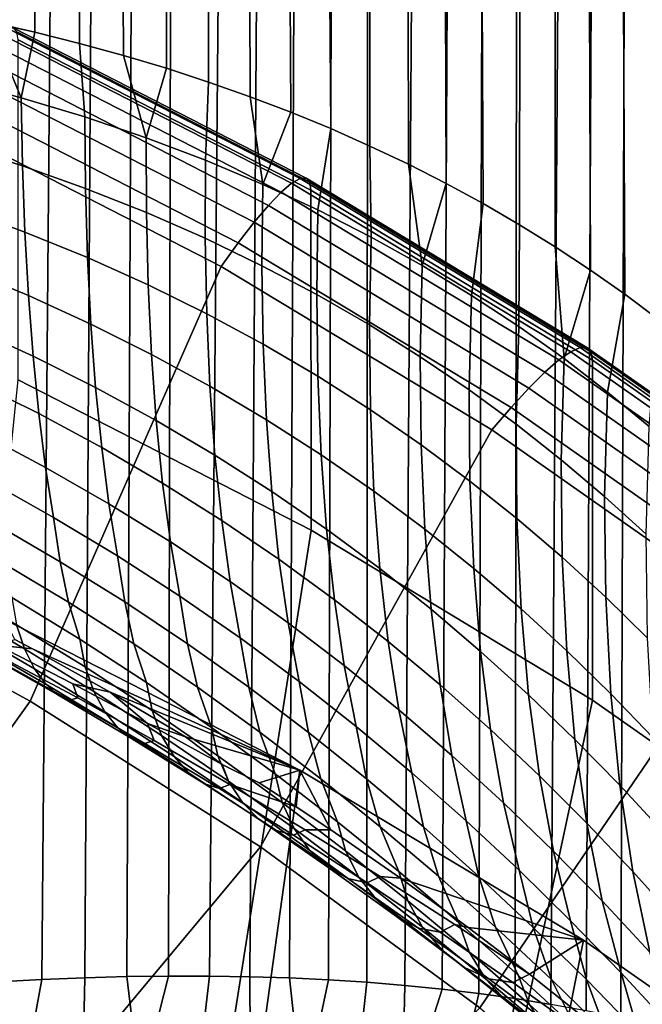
# Model space of a CAD drawing. Header units: metres. Extents: x -24 to 94, y -256 to 25.
# Tile 55 of 195: x 9.87 to 12.82, y -207.01 to -202.35. Entities that reach past the tile are written whole.
import ezdxf

# ---------------------------------------------------------------- set-up
doc = ezdxf.new("R2010")
doc.units = ezdxf.units.M
doc.layers.add('solid_10_061_003_XXX', color=7, linetype='CONTINUOUS')

msp = doc.modelspace()

# ---------------------------------------------------------------- linework, layer by layer
at = {"layer": 'solid_10_061_003_XXX'}
for points in [[(9.943327, -202.407822, 314.10968), (9.861758, -110.788574, 289.630493), (8.917439, -110.602272, 290.325806), (9.728245, -202.359192, 314.27948)], [(10.361853, -202.517426, 313.763336), (10.565418, -202.57843, 313.586823), (10.748204, -110.993042, 288.867432), (9.861758, -110.788574, 289.630493)], [(10.154501, -202.460571, 313.937622), (10.361853, -202.517426, 313.763336), (9.861758, -110.788574, 289.630493)], [(9.943327, -202.407822, 314.10968), (10.154501, -202.460571, 313.937622), (9.861758, -110.788574, 289.630493)], [(10.565418, -202.57843, 313.586823), (10.765285, -202.6436, 313.408051), (10.748204, -110.993042, 288.867432)], [(11.343168, -202.86438, 312.858124), (11.528773, -202.946533, 312.670074), (11.571575, -111.21447, 288.041046), (10.748204, -110.993042, 288.867432)], [(11.154103, -202.78653, 313.043732), (11.343168, -202.86438, 312.858124), (10.748204, -110.993042, 288.867432)], [(10.961482, -202.712952, 313.227051), (11.154103, -202.78653, 313.043732), (10.748204, -110.993042, 288.867432)], [(10.765285, -202.6436, 313.408051), (10.961482, -202.712952, 313.227051), (10.748204, -110.993042, 288.867432)], [(11.528773, -202.946533, 312.670074), (11.710932, -203.033051, 312.479614), (11.571575, -111.21447, 288.041046)], [(12.065216, -203.219406, 312.091003), (12.237459, -203.319412, 311.892578), (12.32704, -111.451561, 287.156189), (11.571575, -111.21447, 288.041046)], [(11.889745, -203.123993, 312.286621), (12.065216, -203.219406, 312.091003), (11.571575, -111.21447, 288.041046)], [(11.710932, -203.033051, 312.479614), (11.889745, -203.123993, 312.286621), (11.571575, -111.21447, 288.041046)], [(12.237459, -203.319412, 311.892578), (12.406461, -203.424057, 311.691315), (12.32704, -111.451561, 287.156189)], [(12.735083, -203.64772, 311.279388), (12.894801, -203.766983, 311.068298), (13.010164, -111.702927, 286.218079), (12.32704, -111.451561, 287.156189)], [(12.572347, -203.533478, 311.486969), (12.735083, -203.64772, 311.279388), (12.32704, -111.451561, 287.156189)], [(12.406461, -203.424057, 311.691315), (12.572347, -203.533478, 311.486969), (12.32704, -111.451561, 287.156189)], [(12.216387, -206.982361, 293.14917), (12.32704, -116.315544, 269.003571), (13.010164, -116.064186, 269.94165), (12.385621, -207.009598, 293.38504)], [(12.552557, -207.0401, 293.627289), (12.385621, -207.009598, 293.38504), (13.010164, -116.064186, 269.94165)], [(12.717057, -207.073898, 293.876038), (12.552557, -207.0401, 293.627289), (13.010164, -116.064186, 269.94165)], [(12.879308, -207.111038, 294.131866), (12.717057, -207.073898, 293.876038), (13.010164, -116.064186, 269.94165)], [(11.514532, -206.904968, 292.262665), (11.571575, -116.552643, 268.118713), (12.32704, -116.315544, 269.003571), (11.693797, -206.919662, 292.476196)], [(11.870528, -206.937439, 292.695007), (11.693797, -206.919662, 292.476196), (12.32704, -116.315544, 269.003571)], [(12.044656, -206.958313, 292.919189), (11.870528, -206.937439, 292.695007), (12.32704, -116.315544, 269.003571)], [(12.216387, -206.982361, 293.14917), (12.044656, -206.958313, 292.919189), (12.32704, -116.315544, 269.003571)], [(10.575896, -206.875763, 291.265961), (10.748204, -116.774071, 267.292328), (11.571575, -116.552643, 268.118713), (10.769599, -206.875839, 291.45639)], [(10.960154, -206.878754, 291.651062), (10.769599, -206.875839, 291.45639), (11.571575, -116.552643, 268.118713)], [(11.1478, -206.884552, 291.850281), (10.960154, -206.878754, 291.651062), (11.571575, -116.552643, 268.118713)], [(11.332519, -206.893265, 292.054016), (11.1478, -206.884552, 291.850281), (11.571575, -116.552643, 268.118713)], [(11.514532, -206.904968, 292.262665), (11.332519, -206.893265, 292.054016), (11.571575, -116.552643, 268.118713)], [(9.767702, -206.903168, 290.54483), (9.861758, -116.978539, 266.529266), (10.748204, -116.774071, 267.292328), (9.975103, -206.892242, 290.719269)], [(10.17879, -206.884003, 290.897522), (9.975103, -206.892242, 290.719269), (10.748204, -116.774071, 267.292328)], [(10.379046, -206.87851, 291.079742), (10.17879, -206.884003, 290.897522), (10.748204, -116.774071, 267.292328)], [(10.575896, -206.875763, 291.265961), (10.379046, -206.87851, 291.079742), (10.748204, -116.774071, 267.292328)], [(9.878773, -202.717758, 314.263245), (9.728245, -202.359192, 314.27948), (9.509211, -202.314651, 314.447021), (9.568667, -202.635162, 314.498779)], [(9.878773, -202.717758, 314.263245), (9.943327, -202.407822, 314.10968), (9.728245, -202.359192, 314.27948)], [(9.739285, -202.462372, 330.90033), (11.108494, -203.165588, 331.088745), (11.158374, -203.123138, 330.91333), (9.783018, -202.416779, 330.72406)], [(9.783018, -202.416779, 330.72406), (11.158374, -203.123138, 330.91333), (11.197996, -203.100754, 330.73172), (9.817757, -202.391876, 330.541779)], [(9.817757, -202.391876, 330.541779), (11.197996, -203.100754, 330.73172), (11.226744, -203.098785, 330.546722), (9.842961, -202.388077, 330.356293)], [(9.842961, -202.388077, 330.356293), (11.226744, -203.098785, 330.546722), (11.244169, -203.117233, 330.361237), (9.858238, -202.405441, 330.170502)], [(9.858238, -202.405441, 330.170502), (11.244169, -203.117233, 330.361237), (11.250002, -203.155807, 330.178284), (9.863353, -202.443634, 329.987457)], [(9.878773, -202.717758, 314.263245), (10.179132, -202.808563, 314.02475), (10.154501, -202.460571, 313.937622), (9.943327, -202.407822, 314.10968)], [(9.687242, -202.527969, 331.06778), (11.049132, -203.227432, 331.255188), (11.108494, -203.165588, 331.088745), (9.739285, -202.462372, 330.90033)], [(9.863353, -202.443634, 329.987457), (11.250002, -203.155807, 330.178284), (11.250053, -204.765137, 324.172333), (9.863387, -204.052948, 323.981506)], [(10.469717, -202.907349, 313.783661), (10.361853, -202.517426, 313.763336), (10.154501, -202.460571, 313.937622), (10.179132, -202.808563, 314.02475)], [(9.627697, -202.612549, 331.223846), (10.981216, -203.307709, 331.410095), (11.049132, -203.227432, 331.255188), (9.687242, -202.527969, 331.06778)], [(10.469717, -202.907349, 313.783661), (10.565418, -202.57843, 313.586823), (10.361853, -202.517426, 313.763336)], [(10.469717, -202.907349, 313.783661), (10.750525, -203.013885, 313.540405), (10.765285, -202.6436, 313.408051), (10.565418, -202.57843, 313.586823)], [(9.561579, -202.714783, 331.366089), (10.905804, -203.405167, 331.551056), (10.981216, -203.307709, 331.410095), (9.627697, -202.612549, 331.223846)], [(9.878773, -202.717758, 314.263245), (9.568667, -202.635162, 314.498779), (9.57654, -202.943069, 314.617767), (9.884372, -203.041016, 314.391083)], [(10.750525, -203.013885, 313.540405), (11.021582, -203.12793, 313.295349), (10.961482, -202.712952, 313.227051), (10.765285, -202.6436, 313.408051)], [(10.905804, -203.405167, 331.551056), (9.561579, -202.714783, 331.366089), (9.490497, -202.832062, 331.491333), (10.82473, -203.517319, 331.674957)], [(10.179132, -202.808563, 314.02475), (9.878773, -202.717758, 314.263245), (9.884372, -203.041016, 314.391083), (10.182407, -203.147202, 314.161835)], [(11.021582, -203.12793, 313.295349), (11.154103, -202.78653, 313.043732), (10.961482, -202.712952, 313.227051)], [(11.021582, -203.12793, 313.295349), (11.28294, -203.249207, 313.048889), (11.343168, -202.86438, 312.858124), (11.154103, -202.78653, 313.043732)], [(9.92097, -205.573807, 333.40686), (10.82473, -203.517319, 331.674957), (9.490497, -202.832062, 331.491333), (8.784512, -204.956589, 333.241455)], [(10.469717, -202.907349, 313.783661), (10.179132, -202.808563, 314.02475), (10.182407, -203.147202, 314.161835), (10.470657, -203.261429, 313.93045)], [(11.28294, -203.249207, 313.048889), (11.534679, -203.377411, 312.8013), (11.528773, -202.946533, 312.670074), (11.343168, -202.86438, 312.858124)], [(10.750525, -203.013885, 313.540405), (10.469717, -202.907349, 313.783661), (10.470657, -203.261429, 313.93045), (10.749163, -203.383423, 313.697327)], [(9.884372, -203.041016, 314.391083), (9.57654, -202.943069, 314.617767), (9.589132, -203.241257, 314.759033), (9.895521, -203.353928, 314.542175)], [(11.776902, -203.512238, 312.552887), (11.710932, -203.033051, 312.479614), (11.528773, -202.946533, 312.670074), (11.534679, -203.377411, 312.8013)], [(11.021582, -203.12793, 313.295349), (10.750525, -203.013885, 313.540405), (10.749163, -203.383423, 313.697327), (11.017993, -203.512955, 313.46283)], [(10.182407, -203.147202, 314.161835), (9.884372, -203.041016, 314.391083), (9.895521, -203.353928, 314.542175), (10.192127, -203.474869, 314.323181)], [(11.776902, -203.512238, 312.552887), (11.889745, -203.123993, 312.286621), (11.710932, -203.033051, 312.479614)], [(11.158374, -203.123138, 330.91333), (12.479366, -203.920471, 331.126984), (12.52368, -203.900909, 330.946136), (11.197996, -203.100754, 330.73172)], [(11.197996, -203.100754, 330.73172), (12.52368, -203.900909, 330.946136), (12.555831, -203.900986, 330.761688), (11.226744, -203.098785, 330.546722)], [(11.226744, -203.098785, 330.546722), (12.555831, -203.900986, 330.761688), (12.575319, -203.920685, 330.576508), (11.244169, -203.117233, 330.361237)], [(11.244169, -203.117233, 330.361237), (12.575319, -203.920685, 330.576508), (12.581842, -203.959671, 330.393677), (11.250002, -203.155807, 330.178284)], [(10.470657, -203.261429, 313.93045), (10.182407, -203.147202, 314.161835), (10.192127, -203.474869, 314.323181), (10.479003, -203.603867, 314.102478)], [(11.28294, -203.249207, 313.048889), (11.021582, -203.12793, 313.295349), (11.017993, -203.512955, 313.46283), (11.27724, -203.64975, 313.227264)], [(11.108494, -203.165588, 331.088745), (12.423581, -203.959351, 331.301422), (12.479366, -203.920471, 331.126984), (11.158374, -203.123138, 330.91333)], [(11.250002, -203.155807, 330.178284), (12.581842, -203.959671, 330.393677), (12.581822, -205.568954, 324.387695), (11.250053, -204.765137, 324.172333)], [(11.776902, -203.512238, 312.552887), (12.009733, -203.653351, 312.303955), (12.065216, -203.219406, 312.091003), (11.889745, -203.123993, 312.286621)], [(11.049132, -203.227432, 331.255188), (12.357193, -204.016953, 331.466736), (12.423581, -203.959351, 331.301422), (11.108494, -203.165588, 331.088745)], [(9.895521, -203.353928, 314.542175), (9.589132, -203.241257, 314.759033), (9.606374, -203.528046, 314.921783), (9.912159, -203.654724, 314.715668)], [(10.981216, -203.307709, 331.410095), (12.281237, -204.092361, 331.620361), (12.357193, -204.016953, 331.466736), (11.049132, -203.227432, 331.255188)], [(11.534679, -203.377411, 312.8013), (11.28294, -203.249207, 313.048889), (11.27724, -203.64975, 313.227264), (11.527026, -203.793488, 312.990967)], [(12.009733, -203.653351, 312.303955), (12.233315, -203.80043, 312.054718), (12.237459, -203.319412, 311.892578), (12.065216, -203.219406, 312.091003)], [(10.749163, -203.383423, 313.697327), (10.470657, -203.261429, 313.93045), (10.479003, -203.603867, 314.102478), (10.756231, -203.740662, 313.880432)], [(10.905804, -203.405167, 331.551056), (12.196896, -204.184433, 331.759888), (12.281237, -204.092361, 331.620361), (10.981216, -203.307709, 331.410095)], [(12.447809, -203.953125, 311.805359), (12.406461, -203.424057, 311.691315), (12.237459, -203.319412, 311.892578), (12.233315, -203.80043, 312.054718)], [(10.192127, -203.474869, 314.323181), (9.895521, -203.353928, 314.542175), (9.912159, -203.654724, 314.715668), (10.208238, -203.789703, 314.507874)], [(11.017993, -203.512955, 313.46283), (10.749163, -203.383423, 313.697327), (10.756231, -203.740662, 313.880432), (11.023924, -203.885025, 313.657349)], [(11.776902, -203.512238, 312.552887), (11.534679, -203.377411, 312.8013), (11.527026, -203.793488, 312.990967), (11.767491, -203.943893, 312.75415)], [(12.196896, -204.184433, 331.759888), (10.905804, -203.405167, 331.551056), (10.82473, -203.517319, 331.674957), (12.10622, -204.290787, 331.882202)], [(12.447809, -203.953125, 311.805359), (12.572347, -203.533478, 311.486969), (12.406461, -203.424057, 311.691315)], [(10.479003, -203.603867, 314.102478), (10.192127, -203.474869, 314.323181), (10.208238, -203.789703, 314.507874), (10.494706, -203.932739, 314.298737)], [(9.912159, -203.654724, 314.715668), (9.606374, -203.528046, 314.921783), (9.628167, -203.801819, 315.105103), (9.934191, -203.941727, 314.910645)], [(11.011171, -206.264511, 333.591919), (12.10622, -204.290787, 331.882202), (10.82473, -203.517319, 331.674957), (9.92097, -205.573807, 333.40686)], [(11.27724, -203.64975, 313.227264), (11.017993, -203.512955, 313.46283), (11.023924, -203.885025, 313.657349), (11.282216, -204.036636, 313.433594)], [(12.009733, -203.653351, 312.303955), (11.776902, -203.512238, 312.552887), (11.767491, -203.943893, 312.75415), (11.9988, -204.100632, 312.51712)], [(12.447809, -203.953125, 311.805359), (12.653393, -204.111038, 311.556091), (12.735083, -203.64772, 311.279388), (12.572347, -203.533478, 311.486969)], [(10.756231, -203.740662, 313.880432), (10.479003, -203.603867, 314.102478), (10.494706, -203.932739, 314.298737), (10.77169, -204.083603, 314.088623)], [(10.208238, -203.789703, 314.507874), (9.912159, -203.654724, 314.715668), (9.934191, -203.941727, 314.910645), (10.230649, -204.089935, 314.714844)], [(11.527026, -203.793488, 312.990967), (11.27724, -203.64975, 313.227264), (11.282216, -204.036636, 313.433594), (11.531269, -204.195251, 313.209412)], [(12.233315, -203.80043, 312.054718), (12.009733, -203.653351, 312.303955), (11.9988, -204.100632, 312.51712), (12.221132, -204.263397, 312.280029)], [(12.653393, -204.111038, 311.556091), (12.850254, -204.273834, 311.307007), (12.894801, -203.766983, 311.068298), (12.735083, -203.64772, 311.279388)], [(11.023924, -203.885025, 313.657349), (10.756231, -203.740662, 313.880432), (10.77169, -204.083603, 314.088623), (11.039342, -204.24202, 313.877838)], [(9.934191, -203.941727, 314.910645), (9.628167, -203.801819, 315.105103), (9.65439, -204.061035, 315.307922), (9.961493, -204.213318, 315.125946)], [(10.494706, -203.932739, 314.298737), (10.208238, -203.789703, 314.507874), (10.230649, -204.089935, 314.714844), (10.51768, -204.246201, 314.518127)], [(11.767491, -203.943893, 312.75415), (11.527026, -203.793488, 312.990967), (11.531269, -204.195251, 313.209412), (11.771264, -204.360565, 312.985046)], [(12.447809, -203.953125, 311.805359), (12.233315, -203.80043, 312.054718), (12.221132, -204.263397, 312.280029), (12.434684, -204.431839, 312.04303)], [(11.282216, -204.036636, 313.433594), (11.023924, -203.885025, 313.657349), (11.039342, -204.24202, 313.877838), (11.297839, -204.40773, 313.666718)], [(12.479366, -203.920471, 331.126984), (13.739561, -204.804855, 331.363953), (13.78835, -204.788437, 331.183929), (12.52368, -203.900909, 330.946136)], [(12.52368, -203.900909, 330.946136), (13.78835, -204.788437, 331.183929), (13.823748, -204.790787, 331.000092), (12.555831, -203.900986, 330.761688)], [(12.555831, -203.900986, 330.761688), (13.823748, -204.790787, 331.000092), (13.845203, -204.811874, 330.815308), (12.575319, -203.920685, 330.576508)], [(10.230649, -204.089935, 314.714844), (9.934191, -203.941727, 314.910645), (9.961493, -204.213318, 315.125946), (10.259234, -204.373871, 314.942993)], [(10.77169, -204.083603, 314.088623), (10.494706, -203.932739, 314.298737), (10.51768, -204.246201, 314.518127), (10.795452, -204.410294, 314.32077)], [(11.9988, -204.100632, 312.51712), (11.767491, -203.943893, 312.75415), (11.771264, -204.360565, 312.985046), (12.002402, -204.532242, 312.760681)], [(12.423581, -203.959351, 331.301422), (13.678143, -204.839783, 331.537354), (13.739561, -204.804855, 331.363953), (12.479366, -203.920471, 331.126984)], [(12.653393, -204.111038, 311.556091), (12.447809, -203.953125, 311.805359), (12.434684, -204.431839, 312.04303), (12.639665, -204.605606, 311.806244)], [(12.575319, -203.920685, 330.576508), (13.845203, -204.811874, 330.815308), (13.852386, -204.851318, 330.632599), (12.581842, -203.959671, 330.393677)], [(12.357193, -204.016953, 331.466736), (13.605051, -204.89267, 331.701385), (13.678143, -204.839783, 331.537354), (12.423581, -203.959351, 331.301422)], [(12.581842, -203.959671, 330.393677), (13.852386, -204.851318, 330.632599), (13.852342, -206.460587, 324.626617), (12.581822, -205.568954, 324.387695)], [(11.531269, -204.195251, 313.209412), (11.282216, -204.036636, 313.433594), (11.297839, -204.40773, 313.666718), (11.547384, -204.580444, 313.455444)], [(12.281237, -204.092361, 331.620361), (13.521424, -204.962708, 331.853577), (13.605051, -204.89267, 331.701385), (12.357193, -204.016953, 331.466736)], [(11.250053, -204.765137, 324.172333), (10.759468, -207.877899, 325.006378), (9.543682, -207.161194, 324.814331), (9.863387, -204.052948, 323.981506)], [(9.961493, -204.213318, 315.125946), (9.65439, -204.061035, 315.307922), (9.684896, -204.30426, 315.529175), (9.993913, -204.467957, 315.360382)], [(10.51768, -204.246201, 314.518127), (10.230649, -204.089935, 314.714844), (10.259234, -204.373871, 314.942993), (10.547795, -204.542496, 314.75943)], [(11.039342, -204.24202, 313.877838), (10.77169, -204.083603, 314.088623), (10.795452, -204.410294, 314.32077), (11.06416, -204.581955, 314.123077)], [(12.196896, -204.184433, 331.759888), (13.428566, -205.048798, 331.991486), (13.521424, -204.962708, 331.853577), (12.281237, -204.092361, 331.620361)], [(12.221132, -204.263397, 312.280029), (11.9988, -204.100632, 312.51712), (12.002402, -204.532242, 312.760681), (12.224903, -204.710007, 312.536438)], [(12.850254, -204.273834, 311.307007), (12.653393, -204.111038, 311.556091), (12.639665, -204.605606, 311.806244), (12.836294, -204.784363, 311.569794)], [(13.428566, -205.048798, 331.991486), (12.196896, -204.184433, 331.759888), (12.10622, -204.290787, 331.882202), (13.328736, -205.148727, 332.112091)], [(10.259234, -204.373871, 314.942993), (9.961493, -204.213318, 315.125946), (9.993913, -204.467957, 315.360382), (10.293835, -204.639938, 315.190979)], [(11.771264, -204.360565, 312.985046), (11.531269, -204.195251, 313.209412), (11.547384, -204.580444, 313.455444), (11.788198, -204.759888, 313.244232)], [(10.795452, -204.410294, 314.32077), (10.51768, -204.246201, 314.518127), (10.547795, -204.542496, 314.75943), (10.827385, -204.718933, 314.575562)], [(11.297839, -204.40773, 313.666718), (11.039342, -204.24202, 313.877838), (11.06416, -204.581955, 314.123077), (11.324022, -204.76091, 313.925293)], [(12.434684, -204.431839, 312.04303), (12.221132, -204.263397, 312.280029), (12.224903, -204.710007, 312.536438), (12.438995, -204.893539, 312.3125)], [(9.993913, -204.467957, 315.360382), (9.684896, -204.30426, 315.529175), (9.719514, -204.53009, 315.767548), (10.031268, -204.704239, 315.612671)], [(12.050035, -207.025467, 333.795807), (13.328736, -205.148727, 332.112091), (12.10622, -204.290787, 331.882202), (11.011171, -206.264511, 333.591919)], [(10.547795, -204.542496, 314.75943), (10.259234, -204.373871, 314.942993), (10.293835, -204.639938, 315.190979), (10.584882, -204.819946, 315.021271)], [(12.002402, -204.532242, 312.760681), (11.771264, -204.360565, 312.985046), (11.788198, -204.759888, 313.244232), (12.020521, -204.945755, 313.033234)], [(11.06416, -204.581955, 314.123077), (10.795452, -204.410294, 314.32077), (10.827385, -204.718933, 314.575562), (11.098239, -204.902908, 314.391632)], [(11.547384, -204.580444, 313.455444), (11.297839, -204.40773, 313.666718), (11.324022, -204.76091, 313.925293), (11.575282, -204.946884, 313.727661)], [(10.293835, -204.639938, 315.190979), (9.993913, -204.467957, 315.360382), (10.031268, -204.704239, 315.612671), (10.334253, -204.886627, 315.457458)], [(12.639665, -204.605606, 311.806244), (12.434684, -204.431839, 312.04303), (12.438995, -204.893539, 312.3125), (12.644924, -205.082504, 312.088928)], [(10.031268, -204.704239, 315.612671), (9.719514, -204.53009, 315.767548), (9.748914, -204.732178, 316.025757), (10.062678, -204.914398, 315.886139)], [(10.827385, -204.718933, 314.575562), (10.547795, -204.542496, 314.75943), (10.584882, -204.819946, 315.021271), (10.867308, -205.007751, 314.851562)], [(12.224903, -204.710007, 312.536438), (12.002402, -204.532242, 312.760681), (12.020521, -204.945755, 313.033234), (12.244607, -205.137772, 312.822571)], [(11.324022, -204.76091, 313.925293), (11.06416, -204.581955, 314.123077), (11.098239, -204.902908, 314.391632), (11.360619, -205.094193, 314.207916)], [(11.788198, -204.759888, 313.244232), (11.547384, -204.580444, 313.455444), (11.575282, -204.946884, 313.727661), (11.8182, -205.139618, 313.530273)], [(12.836294, -204.784363, 311.569794), (12.639665, -204.605606, 311.806244), (12.644924, -205.082504, 312.088928), (12.842937, -205.276581, 311.865692)], [(10.584882, -204.819946, 315.021271), (10.293835, -204.639938, 315.190979), (10.334253, -204.886627, 315.457458), (10.628733, -205.076996, 315.302216)], [(10.062678, -204.914398, 315.886139), (9.748914, -204.732178, 316.025757), (9.785228, -204.91597, 316.296173), (10.102304, -205.105576, 316.171875)], [(10.334253, -204.886627, 315.457458), (10.031268, -204.704239, 315.612671), (10.062678, -204.914398, 315.886139), (10.368146, -205.104721, 315.74649)], [(11.098239, -204.902908, 314.391632), (10.827385, -204.718933, 314.575562), (10.867308, -205.007751, 314.851562), (11.141387, -205.203079, 314.682037)], [(12.438995, -204.893539, 312.3125), (12.224903, -204.710007, 312.536438), (12.244607, -205.137772, 312.822571), (12.460721, -205.335648, 312.612335)], [(12.581822, -205.568954, 324.387695), (11.917884, -208.678436, 325.220886), (10.759468, -207.877899, 325.006378), (11.250053, -204.765137, 324.172333)], [(11.575282, -204.946884, 313.727661), (11.324022, -204.76091, 313.925293), (11.360619, -205.094193, 314.207916), (11.614805, -205.292526, 314.024506)], [(12.020521, -204.945755, 313.033234), (11.788198, -204.759888, 313.244232), (11.8182, -205.139618, 313.530273), (12.053053, -205.338852, 313.333313)], [(10.867308, -205.007751, 314.851562), (10.584882, -204.819946, 315.021271), (10.628733, -205.076996, 315.302216), (10.914996, -205.275131, 315.147217)], [(10.628733, -205.076996, 315.302216), (10.334253, -204.886627, 315.457458), (10.368146, -205.104721, 315.74649), (10.665611, -205.302917, 315.607056)], [(9.785228, -204.91597, 316.296173), (9.833246, -205.083664, 316.57605), (10.155788, -205.280731, 316.466858), (10.102304, -205.105576, 316.171875)], [(10.368146, -205.104721, 315.74649), (10.062678, -204.914398, 315.886139), (10.102304, -205.105576, 316.171875), (10.411565, -205.303177, 316.047821)], [(11.360619, -205.094193, 314.207916), (11.098239, -204.902908, 314.391632), (11.141387, -205.203079, 314.682037), (11.407421, -205.405716, 314.512939)], [(12.644924, -205.082504, 312.088928), (12.438995, -204.893539, 312.3125), (12.460721, -205.335648, 312.612335), (12.669141, -205.539078, 312.402466)], [(7.580119, -206.943771, 334.805878), (8.560764, -207.476364, 334.948608), (9.92097, -205.573807, 333.40686), (8.784512, -204.956589, 333.241455)], [(11.8182, -205.139618, 313.530273), (11.575282, -204.946884, 313.727661), (11.614805, -205.292526, 314.024506), (11.8611, -205.497635, 313.841583)], [(12.244607, -205.137772, 312.822571), (12.020521, -204.945755, 313.033234), (12.053053, -205.338852, 313.333313), (12.280132, -205.544281, 313.13681)], [(9.856698, -205.213074, 316.875305), (9.525812, -205.021713, 316.967804), (9.559643, -205.132065, 317.255524), (9.893719, -205.326202, 317.179108)], [(11.141387, -205.203079, 314.682037), (10.867308, -205.007751, 314.851562), (10.914996, -205.275131, 315.147217), (11.193361, -205.480789, 314.992676)], [(10.155788, -205.280731, 316.466858), (9.833246, -205.083664, 316.57605), (9.856698, -205.213074, 316.875305), (10.180595, -205.412277, 316.783112)], [(10.102304, -205.105576, 316.171875), (10.155788, -205.280731, 316.466858), (10.470982, -205.485703, 316.358093), (10.411565, -205.303177, 316.047821)], [(10.665611, -205.302917, 315.607056), (10.368146, -205.104721, 315.74649), (10.411565, -205.303177, 316.047821), (10.713343, -205.50853, 315.924164)], [(10.914996, -205.275131, 315.147217), (10.628733, -205.076996, 315.302216), (10.665611, -205.302917, 315.607056), (10.955398, -205.508743, 315.468048)], [(11.614805, -205.292526, 314.024506), (11.360619, -205.094193, 314.207916), (11.407421, -205.405716, 314.512939), (11.665732, -205.615417, 314.34436)], [(12.842937, -205.276581, 311.865692), (12.644924, -205.082504, 312.088928), (12.669141, -205.539078, 312.402466), (12.870145, -205.747757, 312.193024)], [(9.893719, -205.326202, 317.179108), (9.559643, -205.132065, 317.255524), (9.601405, -205.223846, 317.548798), (9.940575, -205.420563, 317.488098)], [(12.053053, -205.338852, 313.333313), (11.8182, -205.139618, 313.530273), (11.8611, -205.497635, 313.841583), (12.099816, -205.709305, 313.65918)], [(13.032714, -207.853119, 334.017578), (14.486314, -206.08696, 332.363495), (13.328736, -205.148727, 332.112091), (12.050035, -207.025467, 333.795807)], [(12.460721, -205.335648, 312.612335), (12.244607, -205.137772, 312.822571), (12.280132, -205.544281, 313.13681), (12.499739, -205.755676, 312.940765)], [(9.543836, -208.325974, 320.467712), (10.759354, -209.042511, 320.659698), (11.197375, -205.900528, 319.81781), (9.800506, -205.188126, 319.626923)], [(9.93164, -205.327271, 319.354828), (9.848759, -205.282562, 319.364929), (9.800506, -205.188126, 319.626923), (11.197375, -205.900528, 319.81781)], [(10.180595, -205.412277, 316.783112), (9.856698, -205.213074, 316.875305), (9.893719, -205.326202, 317.179108), (10.221431, -205.527939, 317.10318)], [(11.407421, -205.405716, 314.512939), (11.141387, -205.203079, 314.682037), (11.193361, -205.480789, 314.992676), (11.464169, -205.693741, 314.838684)], [(9.940575, -205.420563, 317.488098), (9.601405, -205.223846, 317.548798), (9.648798, -205.295425, 317.847107), (9.994505, -205.494202, 317.802002)], [(9.648798, -205.295425, 317.847107), (9.699123, -205.345062, 318.149567), (10.052234, -205.544907, 318.120026), (9.994505, -205.494202, 317.802002)], [(9.766061, -205.309662, 319.062653), (9.848759, -205.282562, 319.364929), (9.93164, -205.327271, 319.354828)], [(10.470982, -205.485703, 316.358093), (10.155788, -205.280731, 316.466858), (10.180595, -205.412277, 316.783112), (10.497851, -205.61911, 316.691528)], [(10.411565, -205.303177, 316.047821), (10.470982, -205.485703, 316.358093), (10.779193, -205.69841, 316.249939), (10.713343, -205.50853, 315.924164)], [(10.955398, -205.508743, 315.468048), (10.665611, -205.302917, 315.607056), (10.713343, -205.50853, 315.924164), (11.007993, -205.721436, 315.801147)], [(11.193361, -205.480789, 314.992676), (10.914996, -205.275131, 315.147217), (10.955398, -205.508743, 315.468048), (11.237854, -205.722, 315.329681)], [(11.8611, -205.497635, 313.841583), (11.614805, -205.292526, 314.024506), (11.665732, -205.615417, 314.34436), (11.916657, -205.83194, 314.176361)], [(10.052234, -205.544907, 318.120026), (9.699123, -205.345062, 318.149567), (9.747497, -205.369934, 318.454865), (10.107765, -205.569122, 318.440857)], [(9.766061, -205.309662, 319.062653), (9.93164, -205.327271, 319.354828), (10.298985, -205.532532, 319.303131), (10.122452, -205.492126, 319.077911)], [(10.146398, -205.559052, 318.762115), (9.782051, -205.363953, 318.760895), (9.766061, -205.309662, 319.062653), (10.122452, -205.492126, 319.077911)], [(10.221431, -205.527939, 317.10318), (9.893719, -205.326202, 317.179108), (9.940575, -205.420563, 317.488098), (10.273984, -205.62471, 317.42804)], [(10.298985, -205.532532, 319.303131), (9.93164, -205.327271, 319.354828), (11.197375, -205.900528, 319.81781)], [(12.280132, -205.544281, 313.13681), (12.053053, -205.338852, 313.333313), (12.099816, -205.709305, 313.65918), (12.331281, -205.927246, 313.477325)], [(12.669141, -205.539078, 312.402466), (12.460721, -205.335648, 312.612335), (12.499739, -205.755676, 312.940765), (12.712179, -205.972733, 312.745178)], [(10.107765, -205.569122, 318.440857), (9.747497, -205.369934, 318.454865), (9.782051, -205.363953, 318.760895), (10.146398, -205.559052, 318.762115)], [(10.273984, -205.62471, 317.42804), (9.940575, -205.420563, 317.488098), (9.994505, -205.494202, 317.802002), (10.335059, -205.700256, 317.75766)], [(10.497851, -205.61911, 316.691528), (10.180595, -205.412277, 316.783112), (10.221431, -205.527939, 317.10318), (10.543147, -205.737091, 317.027954)], [(11.665732, -205.615417, 314.34436), (11.407421, -205.405716, 314.512939), (11.464169, -205.693741, 314.838684), (11.727777, -205.913757, 314.685394)], [(9.994505, -205.494202, 317.802002), (10.052234, -205.544907, 318.120026), (10.400829, -205.751907, 318.091309), (10.335059, -205.700256, 317.75766)], [(10.476572, -205.680542, 319.093872), (10.122452, -205.492126, 319.077911), (10.298985, -205.532532, 319.303131)], [(10.507652, -205.760818, 318.764191), (10.146398, -205.559052, 318.762115), (10.122452, -205.492126, 319.077911), (10.476572, -205.680542, 319.093872)], [(10.779193, -205.69841, 316.249939), (10.470982, -205.485703, 316.358093), (10.497851, -205.61911, 316.691528), (10.808848, -205.833374, 316.600647)], [(11.464169, -205.693741, 314.838684), (11.193361, -205.480789, 314.992676), (11.237854, -205.722, 315.329681), (11.51335, -205.942444, 315.192017)], [(10.543147, -205.737091, 317.027954), (10.221431, -205.527939, 317.10318), (10.273984, -205.62471, 317.42804), (10.602024, -205.836121, 317.368774)], [(10.656481, -205.743851, 319.241333), (10.298985, -205.532532, 319.303131), (11.197375, -205.900528, 319.81781)], [(10.476572, -205.680542, 319.093872), (10.298985, -205.532532, 319.303131), (10.656481, -205.743851, 319.241333)], [(10.713343, -205.50853, 315.924164), (10.779193, -205.69841, 316.249939), (11.080816, -205.91861, 316.142578), (11.007993, -205.721436, 315.801147)], [(11.237854, -205.722, 315.329681), (10.955398, -205.508743, 315.468048), (11.007993, -205.721436, 315.801147), (11.295896, -205.941666, 315.678864)], [(12.099816, -205.709305, 313.65918), (11.8611, -205.497635, 313.841583), (11.916657, -205.83194, 314.176361), (12.160547, -206.055038, 314.009033)], [(12.870145, -205.747757, 312.193024), (12.669141, -205.539078, 312.402466), (12.712179, -205.972733, 312.745178), (12.917765, -206.195221, 312.549927)], [(8.560764, -207.476364, 334.948608), (9.501495, -208.072372, 335.108307), (11.011171, -206.264511, 333.591919), (9.92097, -205.573807, 333.40686)], [(10.400829, -205.751907, 318.091309), (10.052234, -205.544907, 318.120026), (10.107765, -205.569122, 318.440857), (10.464198, -205.775314, 318.427673)], [(10.464198, -205.775314, 318.427673), (10.107765, -205.569122, 318.440857), (10.146398, -205.559052, 318.762115), (10.507652, -205.760818, 318.764191)], [(13.852342, -206.460587, 324.626617), (13.012725, -209.558517, 325.456696), (11.917884, -208.678436, 325.220886), (12.581822, -205.568954, 324.387695)], [(12.499739, -205.755676, 312.940765), (12.280132, -205.544281, 313.13681), (12.331281, -205.927246, 313.477325), (12.555827, -206.151245, 313.29599)], [(10.602024, -205.836121, 317.368774), (10.273984, -205.62471, 317.42804), (10.335059, -205.700256, 317.75766), (10.670879, -205.913452, 317.714142)], [(10.808848, -205.833374, 316.600647), (10.497851, -205.61911, 316.691528), (10.543147, -205.737091, 317.027954), (10.859269, -205.953476, 316.953522)], [(11.916657, -205.83194, 314.176361), (11.665732, -205.615417, 314.34436), (11.727777, -205.913757, 314.685394), (11.984559, -206.14061, 314.532776)], [(10.828835, -205.874817, 319.110626), (10.476572, -205.680542, 319.093872), (10.656481, -205.743851, 319.241333)], [(10.86628, -205.969147, 318.767151), (10.507652, -205.760818, 318.764191), (10.476572, -205.680542, 319.093872), (10.828835, -205.874817, 319.110626)], [(10.335059, -205.700256, 317.75766), (10.400829, -205.751907, 318.091309), (10.74535, -205.965912, 318.063477), (10.670879, -205.913452, 317.714142)], [(11.080816, -205.91861, 316.142578), (10.779193, -205.69841, 316.249939), (10.808848, -205.833374, 316.600647), (11.11399, -206.054855, 316.51059)], [(11.007993, -205.721436, 315.801147), (11.080816, -205.91861, 316.142578), (11.37627, -206.146118, 316.036041), (11.295896, -205.941666, 315.678864)], [(11.51335, -205.942444, 315.192017), (11.237854, -205.722, 315.329681), (11.295896, -205.941666, 315.678864), (11.577452, -206.169037, 315.557404)], [(11.727777, -205.913757, 314.685394), (11.464169, -205.693741, 314.838684), (11.51335, -205.942444, 315.192017), (11.782275, -206.169907, 315.055115)], [(12.331281, -205.927246, 313.477325), (12.099816, -205.709305, 313.65918), (12.160547, -206.055038, 314.009033), (12.397763, -206.284515, 313.842285)], [(10.74535, -205.965912, 318.063477), (10.400829, -205.751907, 318.091309), (10.464198, -205.775314, 318.427673), (10.817259, -205.988342, 318.415436)], [(10.817259, -205.988342, 318.415436), (10.464198, -205.775314, 318.427673), (10.507652, -205.760818, 318.764191), (10.86628, -205.969147, 318.767151)], [(10.859269, -205.953476, 316.953522), (10.543147, -205.737091, 317.027954), (10.602024, -205.836121, 317.368774), (10.925119, -206.054611, 317.310394)], [(10.828835, -205.874817, 319.110626), (10.656481, -205.743851, 319.241333), (11.197375, -205.900528, 319.81781), (11.004472, -205.960983, 319.169403)], [(12.712179, -205.972733, 312.745178), (12.499739, -205.755676, 312.940765), (12.555827, -206.151245, 313.29599), (12.773797, -206.381058, 313.115082)], [(10.925119, -206.054611, 317.310394), (10.602024, -205.836121, 317.368774), (10.670879, -205.913452, 317.714142), (11.002414, -206.133591, 317.6716)], [(11.11399, -206.054855, 316.51059), (10.808848, -205.833374, 316.600647), (10.859269, -205.953476, 316.953522), (11.17022, -206.176895, 316.880005)], [(12.160547, -206.055038, 314.009033), (11.916657, -205.83194, 314.176361), (11.984559, -206.14061, 314.532776), (12.234904, -206.37413, 314.38089)], [(10.670879, -205.913452, 317.714142), (10.74535, -205.965912, 318.063477), (11.08627, -206.186768, 318.036591), (11.002414, -206.133591, 317.6716)], [(10.759354, -209.042511, 320.659698), (11.918009, -209.843216, 320.874237), (12.539722, -206.706284, 320.033722), (11.197375, -205.900528, 319.81781)], [(10.86628, -205.969147, 318.767151), (10.828835, -205.874817, 319.110626), (11.004472, -205.960983, 319.169403), (11.179919, -206.074905, 319.128357)], [(11.179919, -206.074905, 319.128357), (11.004472, -205.960983, 319.169403), (11.197375, -205.900528, 319.81781)], [(11.34325, -206.183701, 319.087158), (11.179919, -206.074905, 319.128357), (11.197375, -205.900528, 319.81781)], [(11.673096, -206.411789, 318.994537), (11.34325, -206.183701, 319.087158), (11.197375, -205.900528, 319.81781), (12.539722, -206.706284, 320.033722)], [(11.984559, -206.14061, 314.532776), (11.727777, -205.913757, 314.685394), (11.782275, -206.169907, 315.055115), (12.045032, -206.404175, 314.918976)], [(11.17022, -206.176895, 316.880005), (10.859269, -205.953476, 316.953522), (10.925119, -206.054611, 317.310394), (11.243716, -206.280014, 317.25296)], [(11.37627, -206.146118, 316.036041), (11.080816, -205.91861, 316.142578), (11.11399, -206.054855, 316.51059), (11.413705, -206.283417, 316.421448)], [(11.295896, -205.941666, 315.678864), (11.37627, -206.146118, 316.036041), (11.665991, -206.380768, 315.93042), (11.577452, -206.169037, 315.557404)], [(11.782275, -206.169907, 315.055115), (11.51335, -205.942444, 315.192017), (11.577452, -206.169037, 315.557404), (11.853081, -206.403366, 315.436768)], [(12.555827, -206.151245, 313.29599), (12.331281, -205.927246, 313.477325), (12.397763, -206.284515, 313.842285), (12.628674, -206.520157, 313.676025)], [(11.08627, -206.186768, 318.036591), (10.74535, -205.965912, 318.063477), (10.817259, -205.988342, 318.415436), (11.167439, -206.208054, 318.404083)], [(11.167439, -206.208054, 318.404083), (10.817259, -205.988342, 318.415436), (10.86628, -205.969147, 318.767151), (11.222773, -206.183884, 318.770905)], [(10.86628, -205.969147, 318.767151), (11.179919, -206.074905, 319.128357), (11.34325, -206.183701, 319.087158), (11.222773, -206.183884, 318.770905)], [(12.917765, -206.195221, 312.549927), (12.712179, -205.972733, 312.745178), (12.773797, -206.381058, 313.115082), (12.98553, -206.616455, 312.934418)], [(11.243716, -206.280014, 317.25296), (10.925119, -206.054611, 317.310394), (11.002414, -206.133591, 317.6716), (11.330132, -206.36055, 317.629974)], [(11.413705, -206.283417, 316.421448), (11.11399, -206.054855, 316.51059), (11.17022, -206.176895, 316.880005), (11.476445, -206.407227, 316.807404)], [(12.397763, -206.284515, 313.842285), (12.160547, -206.055038, 314.009033), (12.234904, -206.37413, 314.38089), (12.479208, -206.61409, 314.229553)], [(11.002414, -206.133591, 317.6716), (11.08627, -206.186768, 318.036591), (11.424084, -206.414322, 318.010651), (11.330132, -206.36055, 317.629974)], [(11.665991, -206.380768, 315.93042), (11.37627, -206.146118, 316.036041), (11.413705, -206.283417, 316.421448), (11.70844, -206.518875, 316.333221)], [(12.234904, -206.37413, 314.38089), (11.984559, -206.14061, 314.532776), (12.045032, -206.404175, 314.918976), (12.302032, -206.645081, 314.783508)], [(11.424084, -206.414322, 318.010651), (11.08627, -206.186768, 318.036591), (11.167439, -206.208054, 318.404083), (11.515248, -206.434372, 318.393585)], [(11.515248, -206.434372, 318.393585), (11.167439, -206.208054, 318.404083), (11.222773, -206.183884, 318.770905), (11.577641, -206.404953, 318.775421)], [(11.476445, -206.407227, 316.807404), (11.17022, -206.176895, 316.880005), (11.243716, -206.280014, 317.25296), (11.558279, -206.512192, 317.196442)], [(11.222773, -206.183884, 318.770905), (11.34325, -206.183701, 319.087158), (11.673096, -206.411789, 318.994537), (11.577641, -206.404953, 318.775421)], [(11.577452, -206.169037, 315.557404), (11.665991, -206.380768, 315.93042), (11.950433, -206.622375, 315.825684), (11.853081, -206.403366, 315.436768)], [(12.045032, -206.404175, 314.918976), (11.782275, -206.169907, 315.055115), (11.853081, -206.403366, 315.436768), (12.123213, -206.644485, 315.316925)], [(12.773797, -206.381058, 313.115082), (12.555827, -206.151245, 313.29599), (12.628674, -206.520157, 313.676025), (12.853649, -206.761765, 313.510101)], [(9.501495, -208.072372, 335.108307), (10.397925, -208.728989, 335.284241), (12.050035, -207.025467, 333.795807), (11.011171, -206.264511, 333.591919)], [(11.558279, -206.512192, 317.196442), (11.243716, -206.280014, 317.25296), (11.330132, -206.36055, 317.629974), (11.654525, -206.594193, 317.589233)], [(11.70844, -206.518875, 316.333221), (11.413705, -206.283417, 316.421448), (11.476445, -206.407227, 316.807404), (11.778406, -206.644302, 316.735718)], [(12.628674, -206.520157, 313.676025), (12.397763, -206.284515, 313.842285), (12.479208, -206.61409, 314.229553), (12.717867, -206.860321, 314.078705)], [(11.330132, -206.36055, 317.629974), (11.424084, -206.414322, 318.010651), (11.759304, -206.648514, 317.985504), (11.654525, -206.594193, 317.589233)], [(12.479208, -206.61409, 314.229553), (12.234904, -206.37413, 314.38089), (12.302032, -206.645081, 314.783508), (12.553698, -206.892471, 314.648621)], [(11.759304, -206.648514, 317.985504), (11.424084, -206.414322, 318.010651), (11.515248, -206.434372, 318.393585), (11.861219, -206.667191, 318.38382)], [(11.778406, -206.644302, 316.735718), (11.476445, -206.407227, 316.807404), (11.558279, -206.512192, 317.196442), (11.869293, -206.751038, 317.140778)], [(11.861219, -206.667191, 318.38382), (11.515248, -206.434372, 318.393585), (11.577641, -206.404953, 318.775421), (11.931411, -206.632294, 318.780548)], [(11.577641, -206.404953, 318.775421), (11.673096, -206.411789, 318.994537), (11.994305, -206.645081, 318.891388), (11.931411, -206.632294, 318.780548)], [(11.950433, -206.622375, 315.825684), (11.665991, -206.380768, 315.93042), (11.70844, -206.518875, 316.333221), (11.998656, -206.761108, 316.24585)], [(11.994305, -206.645081, 318.891388), (11.673096, -206.411789, 318.994537), (12.539722, -206.706284, 320.033722)], [(11.853081, -206.403366, 315.436768), (11.950433, -206.622375, 315.825684), (12.230061, -206.870834, 315.72168), (12.123213, -206.644485, 315.316925)], [(12.302032, -206.645081, 314.783508), (12.045032, -206.404175, 314.918976), (12.123213, -206.644485, 315.316925), (12.388289, -206.892273, 315.197754)], [(12.98553, -206.616455, 312.934418), (12.773797, -206.381058, 313.115082), (12.853649, -206.761765, 313.510101), (13.073058, -207.009109, 313.34436)], [(11.869293, -206.751038, 317.140778), (11.558279, -206.512192, 317.196442), (11.654525, -206.594193, 317.589233), (11.976097, -206.834457, 317.549316)], [(11.998656, -206.761108, 316.24585), (11.70844, -206.518875, 316.333221), (11.778406, -206.644302, 316.735718), (12.076581, -206.888046, 316.664825)], [(12.853649, -206.761765, 313.510101), (12.628674, -206.520157, 313.676025), (12.717867, -206.860321, 314.078705), (12.951285, -207.112671, 313.92807)], [(11.654525, -206.594193, 317.589233), (11.759304, -206.648514, 317.985504), (12.092458, -206.889252, 317.96106), (11.976097, -206.834457, 317.549316)], [(12.092458, -206.889252, 317.96106), (11.759304, -206.648514, 317.985504), (11.861219, -206.667191, 318.38382), (12.205895, -206.906479, 318.374573)], [(12.076581, -206.888046, 316.664825), (11.778406, -206.644302, 316.735718), (11.869293, -206.751038, 317.140778), (12.177253, -206.996475, 317.085846)], [(12.205895, -206.906479, 318.374573), (11.861219, -206.667191, 318.38382), (11.931411, -206.632294, 318.780548), (12.284659, -206.865906, 318.786163)], [(11.931411, -206.632294, 318.780548), (11.994305, -206.645081, 318.891388), (12.284659, -206.865906, 318.786163)], [(12.230061, -206.870834, 315.72168), (11.950433, -206.622375, 315.825684), (11.998656, -206.761108, 316.24585), (12.284826, -207.01001, 316.15918)], [(12.284659, -206.865906, 318.786163), (11.994305, -206.645081, 318.891388), (12.539722, -206.706284, 320.033722)], [(12.123213, -206.644485, 315.316925), (12.230061, -206.870834, 315.72168), (12.505348, -207.126007, 315.618286), (12.388289, -206.892273, 315.197754)], [(12.553698, -206.892471, 314.648621), (12.302032, -206.645081, 314.783508), (12.388289, -206.892273, 315.197754), (12.648756, -207.146561, 315.079071)], [(12.717867, -206.860321, 314.078705), (12.479208, -206.61409, 314.229553), (12.553698, -206.892471, 314.648621), (12.80045, -207.146194, 314.51413)], [(11.918009, -209.843216, 320.874237), (13.012597, -210.723099, 321.110016), (13.819939, -207.600861, 320.273407), (12.539722, -206.706284, 320.033722)], [(12.284659, -206.865906, 318.786163), (12.539722, -206.706284, 320.033722), (13.819939, -207.600861, 320.273407), (12.611778, -207.126602, 318.652679)], [(12.177253, -206.996475, 317.085846), (11.869293, -206.751038, 317.140778), (11.976097, -206.834457, 317.549316), (12.295367, -207.081253, 317.509979)], [(12.284826, -207.01001, 316.15918), (11.998656, -206.761108, 316.24585), (12.076581, -206.888046, 316.664825), (12.371453, -207.138367, 316.594574)], [(11.976097, -206.834457, 317.549316), (12.092458, -206.889252, 317.96106), (12.424084, -207.136505, 317.937073), (12.295367, -207.081253, 317.509979)], [(9.593645, -207.39006, 290.509491), (9.767702, -206.903168, 290.54483), (9.975103, -206.892242, 290.719269), (9.885136, -207.388718, 290.75177)], [(10.167791, -207.393036, 290.999969), (9.885136, -207.388718, 290.75177), (9.975103, -206.892242, 290.719269), (10.17879, -206.884003, 290.897522)], [(10.441629, -207.40303, 291.253693), (10.167791, -207.393036, 290.999969), (10.17879, -206.884003, 290.897522), (10.379046, -206.87851, 291.079742)], [(10.441629, -207.40303, 291.253693), (10.379046, -206.87851, 291.079742), (10.575896, -206.875763, 291.265961)], [(10.441629, -207.40303, 291.253693), (10.575896, -206.875763, 291.265961), (10.769599, -206.875839, 291.45639), (10.706693, -207.41864, 291.512573)], [(10.963039, -207.439804, 291.776215), (10.706693, -207.41864, 291.512573), (10.769599, -206.875839, 291.45639), (10.960154, -206.878754, 291.651062)], [(11.210751, -207.466385, 292.044281), (10.963039, -207.439804, 291.776215), (10.960154, -206.878754, 291.651062), (11.1478, -206.884552, 291.850281)], [(11.210751, -207.466385, 292.044281), (11.1478, -206.884552, 291.850281), (11.332519, -206.893265, 292.054016)], [(12.371453, -207.138367, 316.594574), (12.076581, -206.888046, 316.664825), (12.177253, -206.996475, 317.085846), (12.482661, -207.248444, 317.031433)], [(12.424084, -207.136505, 317.937073), (12.092458, -206.889252, 317.96106), (12.205895, -206.906479, 318.374573), (12.54983, -207.152222, 318.365662)], [(12.54983, -207.152222, 318.365662), (12.205895, -206.906479, 318.374573), (12.284659, -206.865906, 318.786163), (12.611778, -207.126602, 318.652679)], [(12.505348, -207.126007, 315.618286), (12.230061, -206.870834, 315.72168), (12.284826, -207.01001, 316.15918), (12.567429, -207.265488, 316.073029)], [(12.388289, -206.892273, 315.197754), (12.505348, -207.126007, 315.618286), (12.776773, -207.387802, 315.515289), (12.648756, -207.146561, 315.079071)], [(12.80045, -207.146194, 314.51413), (12.553698, -206.892471, 314.648621), (12.648756, -207.146561, 315.079071), (12.90506, -207.407272, 314.960632)], [(12.951285, -207.112671, 313.92807), (12.717867, -206.860321, 314.078705), (12.80045, -207.146194, 314.51413), (13.042714, -207.406128, 314.3797)], [(11.210751, -207.466385, 292.044281), (11.332519, -206.893265, 292.054016), (11.514532, -206.904968, 292.262665), (11.449924, -207.49823, 292.316437)], [(11.680673, -207.535156, 292.592285), (11.449924, -207.49823, 292.316437), (11.514532, -206.904968, 292.262665), (11.693797, -206.919662, 292.476196)], [(11.680673, -207.535156, 292.592285), (11.693797, -206.919662, 292.476196), (11.870528, -206.937439, 292.695007)], [(11.680673, -207.535156, 292.592285), (11.870528, -206.937439, 292.695007), (12.044656, -206.958313, 292.919189), (11.903127, -207.576935, 292.871552)], [(11.903127, -207.576935, 292.871552), (12.044656, -206.958313, 292.919189), (12.216387, -206.982361, 293.14917), (12.117426, -207.623352, 293.153931)], [(12.323724, -207.674118, 293.439148), (12.117426, -207.623352, 293.153931), (12.216387, -206.982361, 293.14917), (12.385621, -207.009598, 293.38504)], [(12.482661, -207.248444, 317.031433), (12.177253, -206.996475, 317.085846), (12.295367, -207.081253, 317.509979), (12.612859, -207.334579, 317.471039)]]:
    msp.add_3dface(points, dxfattribs=at)

doc.saveas('drawing.dxf')
